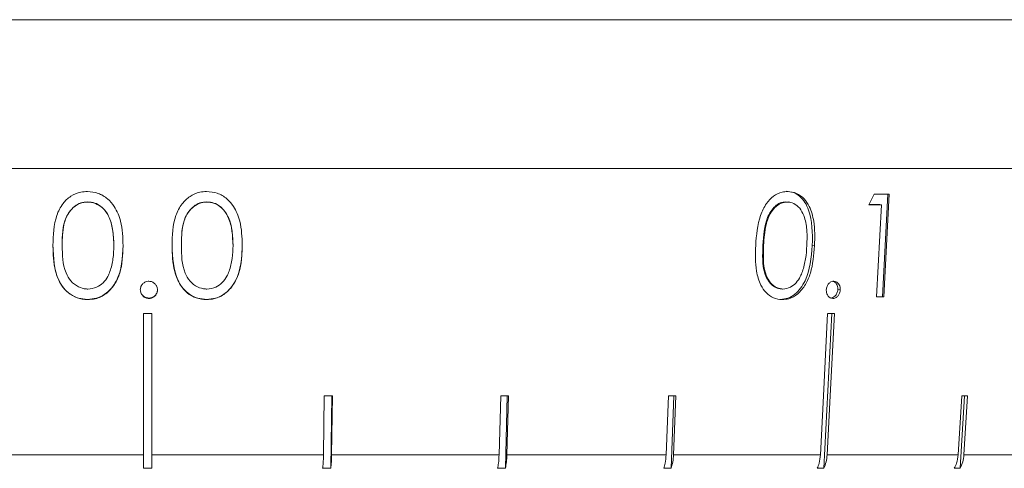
# Model space of a CAD drawing. Header units: inches. Extents: x -4.1 to 22.6, y -10.2 to 17.8.
# Tile 55 of 142: x 5.324 to 6.516, y -0.93 to -0.387. Entities that reach past the tile are written whole.
import ezdxf

# ---------------------------------------------------------------- set-up
doc = ezdxf.new("R2010")
doc.units = ezdxf.units.IN
doc.header["$MEASUREMENT"] = 0

msp = doc.modelspace()

# ---------------------------------------------------------------- linework, layer by layer
at = {"color": 7, "linetype": 'Continuous', "lineweight": 15}
for p, q in [((4.0109, -0.3871), (5.4789, -0.3871)), ((5.4279, -0.3871), (5.3241, -0.3871)), ((5.5816, -0.3871), (5.4775, -0.3871)), ((5.4789, -0.3871), (6.9469, -0.3871)), ((5.7341, -0.3871), (5.631, -0.3871)), ((5.8838, -0.3871), (5.7828, -0.3871)), ((6.0291, -0.3871), (5.9312, -0.3871)), ((6.1683, -0.3871), (6.0747, -0.3871)), ((6.3, -0.3871), (6.2117, -0.3871)), ((6.4227, -0.3871), (6.3406, -0.3871)), ((6.5351, -0.3871), (6.4601, -0.3871)), ((6.9469, -0.5671), (4.0109, -0.5671)), ((5.4065, -0.6076), (5.4065, -0.6079)), ((5.5507, -0.6076), (5.5507, -0.6079)), ((6.2516, -0.6076), (6.2534, -0.6079)), ((6.2562, -0.6081), (6.2543, -0.6078)), ((6.3748, -0.5982), (6.3684, -0.7225)), ((6.3765, -0.5982), (6.3701, -0.7228)), ((6.3651, -0.6108), (6.3522, -0.6108)), ((6.3613, -0.7228), (6.3671, -0.6111)), ((6.3651, -0.6108), (6.3671, -0.6111)), ((5.3755, -0.6603), (5.3755, -0.6604)), ((5.438, -0.6603), (5.438, -0.6606)), ((5.5198, -0.6603), (5.5198, -0.6606)), ((5.5823, -0.6603), (5.5823, -0.6604)), ((6.2238, -0.6603), (6.2246, -0.6604)), ((6.2835, -0.6603), (6.2862, -0.6607)), ((6.2435, -0.7127), (6.2452, -0.713)), ((6.3144, -0.7137), (6.3173, -0.7142)), ((5.4061, -0.7257), (5.4061, -0.726)), ((5.4805, -0.7241), (5.4805, -0.7246)), ((5.5503, -0.7257), (5.5503, -0.726)), ((6.3684, -0.7225), (6.3613, -0.7225)), ((6.3684, -0.7225), (6.3701, -0.7228)), ((5.4739, -0.7429), (5.4739, -0.9138)), ((5.4839, -0.9138), (5.4839, -0.7429)), ((6.2976, -0.9302), (6.3073, -0.7429)), ((5.6928, -0.8425), (5.6918, -0.9138)), ((5.7007, -0.9302), (5.7019, -0.8425)), ((5.7017, -0.9138), (5.7026, -0.8425)), ((5.9064, -0.8425), (5.9044, -0.9138)), ((5.912, -0.9302), (5.9143, -0.8425)), ((5.9139, -0.9138), (5.9159, -0.8425)), ((6.1094, -0.8425), (6.1066, -0.9138)), ((6.1126, -0.9302), (6.1161, -0.8425)), ((6.1155, -0.9138), (6.1183, -0.8425)), ((6.4644, -0.8425), (6.46, -0.9138)), ((6.4625, -0.9302), (6.4679, -0.8425)), ((6.4671, -0.9138), (6.4715, -0.8425)), ((5.266, -0.9138), (5.4739, -0.9138)), ((5.4839, -0.9138), (5.6918, -0.9138)), ((5.7017, -0.9138), (5.9044, -0.9138)), ((5.9139, -0.9138), (6.1066, -0.9138)), ((6.1155, -0.9138), (6.2933, -0.9138)), ((6.3014, -0.9138), (6.46, -0.9138)), ((6.4671, -0.9138), (6.6025, -0.9138)), ((5.4839, -0.9302), (5.4739, -0.9302)), ((5.7007, -0.9302), (5.6908, -0.9302)), ((5.912, -0.9302), (5.9024, -0.9302)), ((6.1126, -0.9302), (6.1037, -0.9302)), ((6.2976, -0.9302), (6.2895, -0.9302)), ((6.4625, -0.9302), (6.4554, -0.9302))]:
    msp.add_line(p, q, dxfattribs=at)
at = {"color": 7, "linetype": 'Continuous', "lineweight": 15, "flags": 128}
for points in [[(6.3021, -0.7429), (6.297, -0.8423), (6.2933, -0.9138)], [(6.3014, -0.9138), (6.3051, -0.8423), (6.3102, -0.7429)]]:
    msp.add_lwpolyline(points, dxfattribs=at)
at = {"color": 7, "linetype": 'Continuous', "lineweight": 15}
for centre, major_axis, ratio, start_param, end_param in [((5.6532, -0.1797), (1.2508, 2.5326), 0.289556, 4.684981, 4.690052), ((5.4725, -0.4732), (1.431, -0.074), 0.070593, 5.383664, 5.399834), ((5.4725, -0.4861), (1.4299, -0.0739), 0.070593, 5.378561, 5.392022), ((5.4725, -0.5987), (1.42, -0.0734), 0.070593, 5.392352, 5.400263), ((5.4789, -0.6188), (1.4182, 0), 0.087491, 4.708863, 4.715914), ((5.4725, -0.6188), (1.4183, -0.0733), 0.070593, 5.340845, 5.347895), ((5.4772, -0.7192), (1.4095, -0.0194), 0.086398, 4.867117, 4.874212), ((5.4756, -0.7192), (1.4095, -0.0384), 0.083147, 5.025273, 5.032368), ((5.474, -0.7192), (1.4095, -0.0563), 0.077831, 5.183203, 5.190298), ((5.4713, -0.7192), (1.4095, -0.0875), 0.061627, 5.498082, 5.505176)]:
    msp.add_ellipse(centre, major_axis=major_axis, ratio=ratio, start_param=start_param, end_param=end_param, dxfattribs=at)
for points, knots in [([(5.3643, -0.6603), (5.3646, -0.6479), (5.3651, -0.6301), (5.3752, -0.6101), (5.3855, -0.6003), (5.3963, -0.5956), (5.4034, -0.5952), (5.4061, -0.5951)], [0, 0, 0, 0, 0.421431, 0.60776, 0.756655, 0.90569, 1, 1, 1, 1]), ([(5.4061, -0.5951), (5.4105, -0.5955), (5.4193, -0.5964), (5.4307, -0.6034), (5.4405, -0.6149), (5.4484, -0.6343), (5.4489, -0.6507), (5.4492, -0.6607)], [0, 0, 0, 0, 0.149589, 0.299859, 0.440797, 0.660657, 1, 1, 1, 1]), ([(5.5085, -0.6607), (5.5089, -0.6483), (5.5093, -0.6304), (5.5194, -0.6103), (5.5298, -0.6005), (5.5405, -0.5957), (5.5476, -0.5953), (5.5503, -0.5951)], [0, 0, 0, 0, 0.421594, 0.607967, 0.756534, 0.905242, 1, 1, 1, 1]), ([(5.5503, -0.5951), (5.5547, -0.5955), (5.5636, -0.5963), (5.575, -0.6032), (5.5847, -0.6146), (5.5926, -0.634), (5.5932, -0.6504), (5.5935, -0.6603)], [0, 0, 0, 0, 0.149741, 0.300153, 0.441371, 0.661371, 1, 1, 1, 1]), ([(6.215, -0.6603), (6.2159, -0.6479), (6.2172, -0.6301), (6.2269, -0.6101), (6.2362, -0.6003), (6.2455, -0.5956), (6.2515, -0.5952), (6.2538, -0.5951)], [0, 0, 0, 0, 0.421431, 0.60776, 0.756656, 0.905691, 1, 1, 1, 1]), ([(6.2519, -0.5948), (6.2549, -0.5951), (6.2608, -0.5957), (6.2713, -0.6022), (6.2839, -0.623), (6.2837, -0.6454), (6.2835, -0.6603)], [0, 0, 0, 0, 0.125615, 0.251232, 0.500606, 1, 1, 1, 1]), ([(6.2538, -0.5951), (6.2574, -0.5955), (6.2648, -0.5964), (6.2739, -0.6034), (6.2814, -0.6149), (6.2869, -0.6343), (6.2865, -0.6507), (6.2862, -0.6607)], [0, 0, 0, 0, 0.14959, 0.299859, 0.440798, 0.660657, 1, 1, 1, 1]), ([(5.4065, -0.6076), (5.4036, -0.6079), (5.3979, -0.6084), (5.3878, -0.6142), (5.3758, -0.6312), (5.3756, -0.6486), (5.3755, -0.6603)], [0, 0, 0, 0, 0.12542, 0.250933, 0.499739, 1, 1, 1, 1]), ([(5.4065, -0.6079), (5.4033, -0.6082), (5.3968, -0.6089), (5.3885, -0.6143), (5.3813, -0.623), (5.3759, -0.6388), (5.3757, -0.6519), (5.3755, -0.6604)], [0, 0, 0, 0, 0.1406696, 0.2819926, 0.4233552, 0.6315451, 1, 1, 1, 1]), ([(5.438, -0.6603), (5.4376, -0.6487), (5.4369, -0.6314), (5.4252, -0.6142), (5.4151, -0.6085), (5.4093, -0.6079), (5.4065, -0.6076)], [0, 0, 0, 0, 0.500074, 0.749056, 0.874601, 1, 1, 1, 1]), ([(5.438, -0.6606), (5.4379, -0.6549), (5.4375, -0.6433), (5.4338, -0.6285), (5.4271, -0.617), (5.4186, -0.6102), (5.4111, -0.6081), (5.4071, -0.6079), (5.4065, -0.6079)], [0, 0, 0, 0, 0.252945, 0.50746, 0.666688, 0.827456, 0.971159, 1, 1, 1, 1]), ([(5.5507, -0.6076), (5.5478, -0.6079), (5.5421, -0.6084), (5.532, -0.6142), (5.52, -0.6312), (5.5199, -0.6486), (5.5198, -0.6603)], [0, 0, 0, 0, 0.12542, 0.250933, 0.499739, 1, 1, 1, 1]), ([(5.5507, -0.6079), (5.5475, -0.6082), (5.541, -0.609), (5.5327, -0.6145), (5.5256, -0.6233), (5.5201, -0.639), (5.5199, -0.6522), (5.5198, -0.6606)], [0, 0, 0, 0, 0.140535, 0.281728, 0.422875, 0.631026, 1, 1, 1, 1]), ([(5.5823, -0.6603), (5.5818, -0.6487), (5.5811, -0.6314), (5.5694, -0.6142), (5.5593, -0.6085), (5.5536, -0.6079), (5.5507, -0.6076)], [0, 0, 0, 0, 0.500074, 0.749056, 0.874601, 1, 1, 1, 1]), ([(5.5823, -0.6604), (5.5821, -0.6546), (5.5818, -0.6431), (5.578, -0.6282), (5.5713, -0.6168), (5.5628, -0.6101), (5.5553, -0.608), (5.5514, -0.6079), (5.5507, -0.6079)], [0, 0, 0, 0, 0.252877, 0.507326, 0.666726, 0.827662, 0.971571, 1, 1, 1, 1]), ([(6.2516, -0.6076), (6.2493, -0.6079), (6.2446, -0.6084), (6.2361, -0.6142), (6.2255, -0.6312), (6.2245, -0.6486), (6.2238, -0.6603)], [0, 0, 0, 0, 0.12542, 0.250933, 0.499739, 1, 1, 1, 1]), ([(6.2534, -0.6079), (6.2507, -0.6082), (6.2452, -0.6089), (6.2379, -0.6143), (6.2314, -0.623), (6.226, -0.6388), (6.2251, -0.6519), (6.2246, -0.6604)], [0, 0, 0, 0, 0.140669, 0.281993, 0.423355, 0.631545, 1, 1, 1, 1]), ([(6.277, -0.6606), (6.2771, -0.6549), (6.2775, -0.6433), (6.2751, -0.6285), (6.2702, -0.617), (6.2634, -0.6102), (6.2573, -0.6081), (6.254, -0.6079), (6.2534, -0.6079)], [0, 0, 0, 0, 0.252945, 0.507459, 0.666688, 0.827456, 0.971158, 1, 1, 1, 1]), ([(5.4061, -0.726), (5.4019, -0.7256), (5.3933, -0.7247), (5.3823, -0.7181), (5.3729, -0.707), (5.365, -0.6874), (5.3646, -0.6708), (5.3643, -0.6603)], [0, 0, 0, 0, 0.145301, 0.291372, 0.430549, 0.640676, 1, 1, 1, 1]), ([(5.4061, -0.7257), (5.4025, -0.7254), (5.3952, -0.7248), (5.3852, -0.7199), (5.3771, -0.7124), (5.3656, -0.6937), (5.3649, -0.6751), (5.3643, -0.6603)], [0, 0, 0, 0, 0.125289, 0.250563, 0.375845, 0.501326, 1, 1, 1, 1]), ([(5.3755, -0.6604), (5.3757, -0.6718), (5.3759, -0.6872), (5.3855, -0.7039), (5.3944, -0.7109), (5.402, -0.713), (5.4059, -0.7132), (5.4065, -0.7132)], [0, 0, 0, 0, 0.492988, 0.660497, 0.829474, 0.975104, 1, 1, 1, 1]), ([(5.4492, -0.6603), (5.4486, -0.6753), (5.4475, -0.6977), (5.4305, -0.7183), (5.4171, -0.7248), (5.4098, -0.7254), (5.4061, -0.7257)], [0, 0, 0, 0, 0.499379, 0.748778, 0.874391, 1, 1, 1, 1]), ([(5.4492, -0.6607), (5.4488, -0.672), (5.4483, -0.6884), (5.4394, -0.7081), (5.4292, -0.7194), (5.4172, -0.7253), (5.4093, -0.7258), (5.4061, -0.726)], [0, 0, 0, 0, 0.38125, 0.555518, 0.731165, 0.891605, 1, 1, 1, 1]), ([(5.4333, -0.6919), (5.4341, -0.6894), (5.4357, -0.6844), (5.4376, -0.6739), (5.4379, -0.6659), (5.438, -0.6606)], [0, 0, 0, 0, 0.250495, 0.501062, 1, 1, 1, 1]), ([(5.5503, -0.7257), (5.5467, -0.7254), (5.5394, -0.7248), (5.5294, -0.7199), (5.5213, -0.7124), (5.5098, -0.6937), (5.5091, -0.6751), (5.5085, -0.6603)], [0, 0, 0, 0, 0.125289, 0.250563, 0.375845, 0.501326, 1, 1, 1, 1]), ([(5.5503, -0.726), (5.5461, -0.7256), (5.5376, -0.7249), (5.5265, -0.7183), (5.5171, -0.7073), (5.5092, -0.6878), (5.5088, -0.6712), (5.5085, -0.6607)], [0, 0, 0, 0, 0.145116, 0.291012, 0.429849, 0.640051, 1, 1, 1, 1]), ([(5.5198, -0.6606), (5.5199, -0.6721), (5.5202, -0.6875), (5.5297, -0.7041), (5.5386, -0.711), (5.5463, -0.713), (5.5501, -0.7132), (5.5507, -0.7132)], [0, 0, 0, 0, 0.493108, 0.660585, 0.829541, 0.974955, 1, 1, 1, 1]), ([(5.5935, -0.6603), (5.5931, -0.6716), (5.5925, -0.688), (5.5836, -0.7078), (5.5734, -0.7192), (5.5614, -0.7252), (5.5535, -0.7258), (5.5503, -0.726)], [0, 0, 0, 0, 0.381105, 0.555654, 0.731586, 0.892197, 1, 1, 1, 1]), ([(5.5935, -0.6603), (5.5928, -0.6753), (5.5918, -0.6977), (5.5747, -0.7183), (5.5614, -0.7248), (5.554, -0.7254), (5.5503, -0.7257)], [0, 0, 0, 0, 0.499379, 0.748778, 0.874391, 1, 1, 1, 1]), ([(5.5775, -0.6917), (5.5783, -0.6892), (5.58, -0.6841), (5.5818, -0.6736), (5.5821, -0.6657), (5.5823, -0.6604)], [0, 0, 0, 0, 0.250478, 0.501034, 1, 1, 1, 1]), ([(6.247, -0.726), (6.2435, -0.7256), (6.2364, -0.7247), (6.2273, -0.7181), (6.2199, -0.707), (6.2142, -0.6874), (6.2147, -0.6708), (6.215, -0.6603)], [0, 0, 0, 0, 0.145301, 0.291372, 0.430549, 0.640676, 1, 1, 1, 1]), ([(6.2238, -0.6603), (6.2233, -0.6719), (6.2225, -0.6893), (6.2314, -0.7063), (6.2393, -0.712), (6.2439, -0.7126), (6.2462, -0.7129)], [0, 0, 0, 0, 0.5003016, 0.7490869, 0.874599, 1, 1, 1, 1]), ([(6.2246, -0.6604), (6.2241, -0.6718), (6.2235, -0.6872), (6.2308, -0.7039), (6.238, -0.7109), (6.2443, -0.713), (6.2475, -0.7132), (6.248, -0.7132)], [0, 0, 0, 0, 0.4929883, 0.6604967, 0.8294737, 0.9751043, 1, 1, 1, 1]), ([(6.2835, -0.6603), (6.2821, -0.6753), (6.2802, -0.6977), (6.2653, -0.7183), (6.2542, -0.7248), (6.2482, -0.7254), (6.2452, -0.7257)], [0, 0, 0, 0, 0.499379, 0.748779, 0.874392, 1, 1, 1, 1]), ([(6.2862, -0.6607), (6.2853, -0.672), (6.284, -0.6884), (6.2757, -0.7081), (6.2667, -0.7194), (6.2563, -0.7253), (6.2497, -0.7258), (6.247, -0.726)], [0, 0, 0, 0, 0.38125, 0.555517, 0.731165, 0.891605, 1, 1, 1, 1]), ([(6.2715, -0.6919), (6.2723, -0.6894), (6.2739, -0.6844), (6.276, -0.6739), (6.2766, -0.6659), (6.277, -0.6606)], [0, 0, 0, 0, 0.2504949, 0.5010619, 1, 1, 1, 1]), ([(5.4065, -0.7132), (5.4102, -0.7128), (5.417, -0.7119), (5.4254, -0.7059), (5.4305, -0.699), (5.4325, -0.694), (5.4333, -0.6919)], [0, 0, 0, 0, 0.3007099, 0.5605441, 0.8200248, 1, 1, 1, 1]), ([(5.5507, -0.7132), (5.5544, -0.7127), (5.5613, -0.7118), (5.5697, -0.7057), (5.5748, -0.6987), (5.5767, -0.6937), (5.5775, -0.6917)], [0, 0, 0, 0, 0.30056, 0.560542, 0.820368, 1, 1, 1, 1]), ([(6.248, -0.7132), (6.2511, -0.7128), (6.2569, -0.7119), (6.2642, -0.7059), (6.2688, -0.699), (6.2707, -0.694), (6.2715, -0.6919)], [0, 0, 0, 0, 0.300711, 0.560545, 0.820025, 1, 1, 1, 1]), ([(5.4701, -0.7142), (5.4702, -0.7127), (5.4705, -0.7099), (5.473, -0.7066), (5.4761, -0.7044), (5.4788, -0.7039), (5.4802, -0.7038), (5.4805, -0.7038)], [0, 0, 0, 0, 0.263861, 0.511654, 0.733124, 0.948033, 1, 1, 1, 1]), ([(5.4805, -0.7241), (5.479, -0.7239), (5.4759, -0.7236), (5.4725, -0.7207), (5.4704, -0.7174), (5.4702, -0.7149), (5.4701, -0.7137)], [0, 0, 0, 0, 0.2795805, 0.5591812, 0.7794498, 1, 1, 1, 1]), ([(5.4805, -0.7246), (5.4792, -0.7244), (5.4765, -0.7242), (5.4733, -0.7219), (5.4711, -0.7191), (5.4702, -0.7164), (5.4701, -0.7148), (5.4701, -0.7142)], [0, 0, 0, 0, 0.2413986, 0.4857454, 0.694872, 0.8920883, 1, 1, 1, 1]), ([(5.4805, -0.7038), (5.4818, -0.7039), (5.4845, -0.7042), (5.4878, -0.7065), (5.49, -0.7094), (5.4908, -0.7121), (5.4909, -0.7138), (5.4909, -0.7142)], [0, 0, 0, 0, 0.2437486, 0.4906917, 0.7011278, 0.9228849, 1, 1, 1, 1]), ([(5.4909, -0.7137), (5.4907, -0.7153), (5.4903, -0.7183), (5.4875, -0.7217), (5.4841, -0.7238), (5.4817, -0.724), (5.4805, -0.7241)], [0, 0, 0, 0, 0.279583, 0.559457, 0.779699, 1, 1, 1, 1]), ([(5.4909, -0.7142), (5.4908, -0.7155), (5.4905, -0.7181), (5.4883, -0.7213), (5.4853, -0.7236), (5.4826, -0.7245), (5.481, -0.7245), (5.4805, -0.7246)], [0, 0, 0, 0, 0.240259, 0.483202, 0.700191, 0.915478, 1, 1, 1, 1]), ([(6.3005, -0.7142), (6.3007, -0.7127), (6.3011, -0.7099), (6.3033, -0.7066), (6.3059, -0.7044), (6.3081, -0.7039), (6.3092, -0.7038), (6.3095, -0.7038)], [0, 0, 0, 0, 0.263861, 0.511655, 0.733125, 0.948033, 1, 1, 1, 1]), ([(6.3084, -0.7246), (6.3073, -0.7244), (6.3052, -0.7242), (6.3027, -0.7219), (6.3011, -0.7191), (6.3005, -0.7164), (6.3005, -0.7148), (6.3005, -0.7142)], [0, 0, 0, 0, 0.241398, 0.485745, 0.694872, 0.892088, 1, 1, 1, 1]), ([(6.3144, -0.7137), (6.3142, -0.7153), (6.3137, -0.7183), (6.3113, -0.7217), (6.3084, -0.7238), (6.3065, -0.724), (6.3055, -0.7241)], [0, 0, 0, 0, 0.2795826, 0.5594555, 0.7796976, 1, 1, 1, 1]), ([(6.3077, -0.7037), (6.3085, -0.7038), (6.3106, -0.7042), (6.3128, -0.7067), (6.3144, -0.7101), (6.3144, -0.7125), (6.3144, -0.7137)], [0, 0, 0, 0, 0.205898, 0.514177, 0.757056, 1, 1, 1, 1]), ([(6.3173, -0.7142), (6.3172, -0.7155), (6.3168, -0.7181), (6.3148, -0.7213), (6.3124, -0.7236), (6.3101, -0.7245), (6.3088, -0.7245), (6.3084, -0.7246)], [0, 0, 0, 0, 0.2402595, 0.4832035, 0.7001914, 0.9154779, 1, 1, 1, 1]), ([(6.3095, -0.7038), (6.3105, -0.7039), (6.3127, -0.7042), (6.3152, -0.7065), (6.3169, -0.7094), (6.3174, -0.7121), (6.3173, -0.7138), (6.3173, -0.7142)], [0, 0, 0, 0, 0.24375, 0.490693, 0.701129, 0.922885, 1, 1, 1, 1]), ([(5.4739, -0.9138), (5.4739, -0.9139), (5.4739, -0.9175), (5.4739, -0.9231), (5.4739, -0.9282), (5.4739, -0.93), (5.4739, -0.9302)], [0, 0, 0, 0, 0.0151965, 0.6008037, 0.9673211, 1, 1, 1, 1]), ([(5.4839, -0.9302), (5.4839, -0.93), (5.4839, -0.9271), (5.4839, -0.9217), (5.4839, -0.9161), (5.4839, -0.9138)], [0, 0, 0, 0, 0.0326818, 0.6183414, 1, 1, 1, 1]), ([(5.6918, -0.9138), (5.6917, -0.9173), (5.6915, -0.9232), (5.691, -0.9281), (5.6908, -0.9302)], [0, 0, 0, 0, 0.585348, 1, 1, 1, 1]), ([(5.7007, -0.9302), (5.7009, -0.9277), (5.7014, -0.9227), (5.7016, -0.9168), (5.7017, -0.9138)], [0, 0, 0, 0, 0.496928, 1, 1, 1, 1]), ([(5.9044, -0.9138), (5.9042, -0.9173), (5.9039, -0.9232), (5.9029, -0.9281), (5.9024, -0.9302)], [0, 0, 0, 0, 0.5853489, 1, 1, 1, 1]), ([(5.912, -0.9302), (5.9125, -0.9277), (5.9135, -0.9227), (5.9138, -0.9168), (5.9139, -0.9138)], [0, 0, 0, 0, 0.4969012, 1, 1, 1, 1]), ([(6.1066, -0.9138), (6.1063, -0.9173), (6.1059, -0.9232), (6.1043, -0.9281), (6.1037, -0.9302)], [0, 0, 0, 0, 0.585349, 1, 1, 1, 1]), ([(6.1126, -0.9302), (6.1133, -0.9277), (6.1149, -0.9227), (6.1153, -0.9168), (6.1155, -0.9138)], [0, 0, 0, 0, 0.496849, 1, 1, 1, 1]), ([(6.2933, -0.9138), (6.293, -0.9173), (6.2923, -0.9232), (6.2904, -0.9281), (6.2895, -0.9302)], [0, 0, 0, 0, 0.585348, 1, 1, 1, 1]), ([(6.2976, -0.9302), (6.2986, -0.9277), (6.3006, -0.9227), (6.3011, -0.9168), (6.3014, -0.9138)], [0, 0, 0, 0, 0.496779, 1, 1, 1, 1]), ([(6.46, -0.9138), (6.4595, -0.9173), (6.4588, -0.9232), (6.4564, -0.9281), (6.4554, -0.9302)], [0, 0, 0, 0, 0.585348, 1, 1, 1, 1]), ([(6.4625, -0.9302), (6.4637, -0.9277), (6.466, -0.9227), (6.4667, -0.9168), (6.4671, -0.9138)], [0, 0, 0, 0, 0.496656, 1, 1, 1, 1])]:
    msp.add_open_spline(points, degree=3, knots=knots, dxfattribs=at)

doc.saveas('drawing.dxf')
